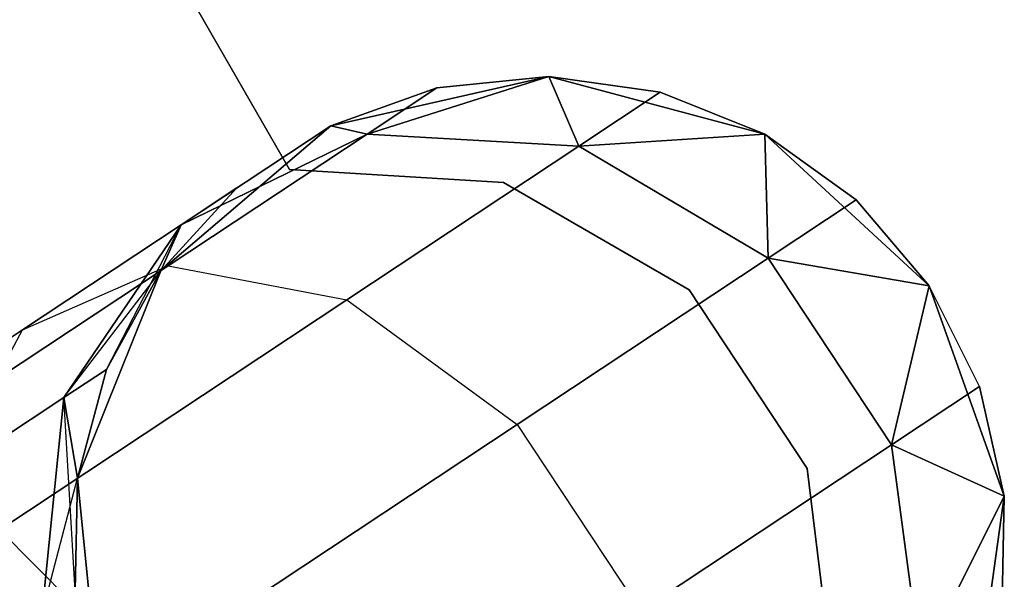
# Model space of a CAD drawing. Extents: x -91 to 91, y -91 to 262.
# Tile 39 of 256: x -51.52 to -49.41, y -33.45 to -32.26. Entities that reach past the tile are written whole.
import ezdxf

# ---------------------------------------------------------------- set-up
doc = ezdxf.new("R2010")
doc.units = 0
doc.header["$LTSCALE"] = 25.4
doc.layers.get('0').update_dxf_attribs({"linetype": 'CONTINUOUS'})

# ---------------------------------------------------------------- blocks, each defined once
blk = doc.blocks.new('ETE0_STL_1')
at = {"color": 0}
for p, q in [((-50.9396, -32.5781, 164.5076), (-53.7426, -27.7111, 164.5076)), ((-53.7426, -27.7111, 162.5076), (-50.9396, -32.5781, 162.5076)), ((-53.7426, -27.7111, 162.5076), (-50.9396, -32.5781, 162.5076)), ((-50.9396, -32.5781, 164.5076), (-53.7426, -27.7111, 164.5076)), ((-50.3846, -32.3786, 327.5076), (-50.8514, -32.4841, 327.5076)), ((-50.8514, -32.4841, 163.5076), (-50.3846, -32.3786, 163.5076)), ((-50.3846, -32.3786, 327.5076), (-50.8514, -32.4841, 327.5076)), ((-50.8514, -32.4841, 163.5076), (-50.3846, -32.3786, 163.5076)), ((-50.3846, -32.3786, 322.0076), (-50.7739, -32.502, 321.1065)), ((-50.3846, -32.3786, 322.0076), (-50.7739, -32.502, 321.1065)), ((-50.7739, -32.502, 168.9087), (-50.3846, -32.3786, 168.0076)), ((-50.7739, -32.502, 168.9087), (-50.3846, -32.3786, 168.0076)), ((-50.3846, -32.3786, 322.0076), (-50.6244, -32.403, 322.0076)), ((-50.6244, -32.403, 322.0076), (-50.3846, -32.3786, 327.5076)), ((-50.6244, -32.403, 322.0076), (-50.3846, -32.3786, 327.5076)), ((-50.3846, -32.3786, 322.0076), (-50.6244, -32.403, 322.0076)), ((-50.3846, -32.3786, 168.0076), (-50.6244, -32.403, 168.0076)), ((-50.6244, -32.403, 168.0076), (-50.3846, -32.3786, 163.5076)), ((-50.6244, -32.403, 168.0076), (-50.3846, -32.3786, 163.5076)), ((-50.3846, -32.3786, 168.0076), (-50.6244, -32.403, 168.0076)), ((-49.9222, -32.5022, 327.5076), (-50.3846, -32.3786, 327.5076)), ((-50.3846, -32.3786, 163.5076), (-49.9222, -32.5022, 163.5076)), ((-50.1459, -32.4124, 322.0076), (-50.3846, -32.3786, 327.5076)), ((-49.9222, -32.5022, 327.5076), (-50.3846, -32.3786, 327.5076)), ((-50.1459, -32.4124, 322.0076), (-50.3846, -32.3786, 322.0076)), ((-50.3846, -32.3786, 322.0076), (-50.3846, -32.3786, 327.5076)), ((-50.1459, -32.4124, 322.0076), (-50.3846, -32.3786, 327.5076)), ((-50.3846, -32.3786, 322.0076), (-50.3846, -32.3786, 327.5076)), ((-50.3846, -32.3786, 322.0076), (-50.3203, -32.5278, 320.9558)), ((-50.1459, -32.4124, 322.0076), (-50.3846, -32.3786, 322.0076)), ((-50.3846, -32.3786, 322.0076), (-50.3203, -32.5278, 320.9558)), ((-50.3203, -32.5278, 169.0594), (-50.3846, -32.3786, 168.0076)), ((-50.3203, -32.5278, 169.0594), (-50.3846, -32.3786, 168.0076)), ((-50.1459, -32.4124, 168.0076), (-50.3846, -32.3786, 168.0076)), ((-50.3846, -32.3786, 163.5076), (-50.1459, -32.4124, 168.0076)), ((-50.3846, -32.3786, 163.5076), (-49.9222, -32.5022, 163.5076)), ((-50.3846, -32.3786, 168.0076), (-50.3846, -32.3786, 163.5076)), ((-50.3846, -32.3786, 168.0076), (-50.3846, -32.3786, 163.5076)), ((-50.1459, -32.4124, 168.0076), (-50.3846, -32.3786, 168.0076)), ((-50.3846, -32.3786, 163.5076), (-50.1459, -32.4124, 168.0076)), ((-50.6244, -32.403, 322.0076), (-50.8514, -32.4841, 327.5076)), ((-50.6244, -32.403, 322.0076), (-50.8514, -32.4841, 322.0076)), ((-50.6244, -32.403, 322.0076), (-50.8514, -32.4841, 327.5076)), ((-50.6244, -32.403, 322.0076), (-50.8514, -32.4841, 322.0076)), ((-50.6244, -32.403, 168.0076), (-50.8514, -32.4841, 168.0076)), ((-50.8514, -32.4841, 163.5076), (-50.6244, -32.403, 168.0076)), ((-50.6244, -32.403, 168.0076), (-50.8514, -32.4841, 168.0076)), ((-50.8514, -32.4841, 163.5076), (-50.6244, -32.403, 168.0076)), ((-50.6244, -32.403, 322.0076), (-50.7739, -32.502, 321.1065)), ((-50.6244, -32.403, 322.0076), (-50.7739, -32.502, 321.1065)), ((-50.7739, -32.502, 168.9087), (-50.6244, -32.403, 168.0076)), ((-50.7739, -32.502, 168.9087), (-50.6244, -32.403, 168.0076)), ((-50.1459, -32.4124, 322.0076), (-50.3203, -32.5278, 320.9558)), ((-50.1459, -32.4124, 322.0076), (-50.3203, -32.5278, 320.9558)), ((-50.3203, -32.5278, 169.0594), (-50.1459, -32.4124, 168.0076)), ((-50.3203, -32.5278, 169.0594), (-50.1459, -32.4124, 168.0076)), ((-49.9222, -32.5022, 322.0076), (-50.1459, -32.4124, 322.0076)), ((-50.1459, -32.4124, 322.0076), (-49.9222, -32.5022, 327.5076)), ((-50.1459, -32.4124, 322.0076), (-49.9222, -32.5022, 327.5076)), ((-49.9222, -32.5022, 322.0076), (-50.1459, -32.4124, 322.0076)), ((-49.9222, -32.5022, 168.0076), (-50.1459, -32.4124, 168.0076)), ((-50.1459, -32.4124, 168.0076), (-49.9222, -32.5022, 163.5076)), ((-50.1459, -32.4124, 168.0076), (-49.9222, -32.5022, 163.5076)), ((-49.9222, -32.5022, 168.0076), (-50.1459, -32.4124, 168.0076)), ((-50.8514, -32.4841, 327.5076), (-51.2158, -32.7945, 327.5076)), ((-51.2158, -32.7945, 163.5076), (-50.8514, -32.4841, 163.5076)), ((-50.8514, -32.4841, 327.5076), (-51.2158, -32.7945, 327.5076)), ((-51.2158, -32.7945, 163.5076), (-50.8514, -32.4841, 163.5076)), ((-50.8514, -32.4841, 322.0076), (-51.1718, -32.6961, 321.2884)), ((-50.8514, -32.4841, 322.0076), (-51.1718, -32.6961, 321.2884)), ((-51.1718, -32.6961, 168.7269), (-50.8514, -32.4841, 168.0076)), ((-51.1718, -32.6961, 168.7269), (-50.8514, -32.4841, 168.0076)), ((-51.0525, -32.6172, 322.0076), (-50.8514, -32.4841, 327.5076)), ((-51.0525, -32.6172, 322.0076), (-50.8514, -32.4841, 327.5076)), ((-51.0525, -32.6172, 168.0076), (-50.8514, -32.4841, 163.5076)), ((-51.0525, -32.6172, 168.0076), (-50.8514, -32.4841, 163.5076)), ((-50.8514, -32.4841, 322.0076), (-50.8514, -32.4841, 327.5076)), ((-50.8514, -32.4841, 322.0076), (-50.8514, -32.4841, 327.5076)), ((-50.8514, -32.4841, 322.0076), (-50.7739, -32.502, 321.1065)), ((-50.8514, -32.4841, 322.0076), (-50.7739, -32.502, 321.1065)), ((-50.8514, -32.4841, 168.0076), (-50.8514, -32.4841, 163.5076)), ((-50.7739, -32.502, 168.9087), (-50.8514, -32.4841, 168.0076)), ((-50.7739, -32.502, 168.9087), (-50.8514, -32.4841, 168.0076)), ((-50.8514, -32.4841, 168.0076), (-50.8514, -32.4841, 163.5076)), ((-50.7739, -32.502, 321.1065), (-51.1995, -32.7837, 320.3427)), ((-50.7739, -32.502, 321.1065), (-51.1995, -32.7837, 320.3427)), ((-51.1995, -32.7837, 169.6726), (-50.7739, -32.502, 168.9087)), ((-51.1995, -32.7837, 169.6726), (-50.7739, -32.502, 168.9087)), ((-50.7739, -32.502, 321.1065), (-51.1718, -32.6961, 321.2884)), ((-50.7739, -32.502, 321.1065), (-51.1718, -32.6961, 321.2884)), ((-51.1718, -32.6961, 168.7269), (-50.7739, -32.502, 168.9087)), ((-51.1718, -32.6961, 168.7269), (-50.7739, -32.502, 168.9087)), ((-50.3203, -32.5278, 320.9558), (-50.7739, -32.502, 321.1065)), ((-50.3203, -32.5278, 320.9558), (-50.7739, -32.502, 321.1065)), ((-50.7739, -32.502, 168.9087), (-50.3203, -32.5278, 169.0594)), ((-50.7739, -32.502, 168.9087), (-50.3203, -32.5278, 169.0594)), ((-49.9222, -32.5022, 322.0076), (-50.3203, -32.5278, 320.9558)), ((-49.9222, -32.5022, 322.0076), (-50.3203, -32.5278, 320.9558)), ((-50.3203, -32.5278, 169.0594), (-49.9222, -32.5022, 168.0076)), ((-50.3203, -32.5278, 169.0594), (-49.9222, -32.5022, 168.0076)), ((-49.5702, -32.8265, 327.5076), (-49.9222, -32.5022, 327.5076)), ((-49.9222, -32.5022, 163.5076), (-49.5702, -32.8265, 163.5076)), ((-49.5702, -32.8265, 327.5076), (-49.9222, -32.5022, 327.5076)), ((-49.7265, -32.643, 322.0076), (-49.9222, -32.5022, 327.5076)), ((-49.7265, -32.643, 322.0076), (-49.9222, -32.5022, 322.0076)), ((-49.9222, -32.5022, 322.0076), (-49.9222, -32.5022, 327.5076)), ((-49.7265, -32.643, 322.0076), (-49.9222, -32.5022, 327.5076)), ((-49.9222, -32.5022, 322.0076), (-49.9222, -32.5022, 327.5076)), ((-49.9222, -32.5022, 322.0076), (-49.9151, -32.7678, 320.8707)), ((-49.7265, -32.643, 322.0076), (-49.9222, -32.5022, 322.0076)), ((-49.9222, -32.5022, 322.0076), (-49.9151, -32.7678, 320.8707)), ((-49.9151, -32.7678, 169.1445), (-49.9222, -32.5022, 168.0076)), ((-49.9151, -32.7678, 169.1445), (-49.9222, -32.5022, 168.0076)), ((-49.7265, -32.643, 168.0076), (-49.9222, -32.5022, 168.0076)), ((-49.9222, -32.5022, 163.5076), (-49.5702, -32.8265, 163.5076)), ((-49.9222, -32.5022, 163.5076), (-49.7265, -32.643, 168.0076)), ((-49.9222, -32.5022, 168.0076), (-49.9222, -32.5022, 163.5076)), ((-49.9222, -32.5022, 168.0076), (-49.9222, -32.5022, 163.5076)), ((-49.7265, -32.643, 168.0076), (-49.9222, -32.5022, 168.0076)), ((-49.9222, -32.5022, 163.5076), (-49.7265, -32.643, 168.0076)), ((-50.3203, -32.5278, 320.9558), (-50.8172, -32.8567, 320.0641)), ((-50.3203, -32.5278, 320.9558), (-50.8172, -32.8567, 320.0641)), ((-50.8172, -32.8567, 169.9511), (-50.3203, -32.5278, 169.0594)), ((-50.8172, -32.8567, 169.9511), (-50.3203, -32.5278, 169.0594)), ((-49.9151, -32.7678, 320.8707), (-50.3203, -32.5278, 320.9558)), ((-49.9151, -32.7678, 320.8707), (-50.3203, -32.5278, 320.9558)), ((-50.3203, -32.5278, 169.0594), (-49.9151, -32.7678, 169.1445)), ((-50.3203, -32.5278, 169.0594), (-49.9151, -32.7678, 169.1445)), ((-50.4816, -32.6059, 164.5076), (-50.9396, -32.5781, 164.5076)), ((-50.9396, -32.5781, 164.5076), (-50.9396, -32.5781, 162.5076)), ((-50.9396, -32.5781, 162.5076), (-50.4816, -32.6059, 162.5076)), ((-50.9396, -32.5781, 164.5076), (-50.9396, -32.5781, 162.5076)), ((-50.9396, -32.5781, 162.5076), (-50.4816, -32.6059, 162.5076)), ((-50.4816, -32.6059, 164.5076), (-50.9396, -32.5781, 164.5076)), ((-51.0525, -32.6172, 322.0076), (-51.2158, -32.7945, 327.5076)), ((-51.0525, -32.6172, 322.0076), (-51.2158, -32.7945, 322.0076)), ((-51.0525, -32.6172, 322.0076), (-51.2158, -32.7945, 327.5076)), ((-51.0525, -32.6172, 322.0076), (-51.2158, -32.7945, 322.0076)), ((-51.0525, -32.6172, 168.0076), (-51.2158, -32.7945, 168.0076)), ((-51.2158, -32.7945, 163.5076), (-51.0525, -32.6172, 168.0076)), ((-51.0525, -32.6172, 168.0076), (-51.2158, -32.7945, 168.0076)), ((-51.2158, -32.7945, 163.5076), (-51.0525, -32.6172, 168.0076)), ((-51.0525, -32.6172, 322.0076), (-51.1718, -32.6961, 321.2884)), ((-51.0525, -32.6172, 322.0076), (-51.1718, -32.6961, 321.2884)), ((-51.1718, -32.6961, 168.7269), (-51.0525, -32.6172, 168.0076)), ((-51.1718, -32.6961, 168.7269), (-51.0525, -32.6172, 168.0076)), ((-50.0843, -32.8354, 164.5076), (-50.4816, -32.6059, 164.5076)), ((-50.4816, -32.6059, 164.5076), (-50.4816, -32.6059, 162.5076)), ((-50.4816, -32.6059, 162.5076), (-50.0843, -32.8354, 162.5076)), ((-50.4816, -32.6059, 164.5076), (-50.4816, -32.6059, 162.5076)), ((-50.4816, -32.6059, 162.5076), (-50.0843, -32.8354, 162.5076)), ((-50.0843, -32.8354, 164.5076), (-50.4816, -32.6059, 164.5076)), ((-49.7265, -32.643, 322.0076), (-49.9151, -32.7678, 320.8707)), ((-49.7265, -32.643, 322.0076), (-49.9151, -32.7678, 320.8707)), ((-49.9151, -32.7678, 169.1445), (-49.7265, -32.643, 168.0076)), ((-49.9151, -32.7678, 169.1445), (-49.7265, -32.643, 168.0076)), ((-49.5702, -32.8265, 327.5076), (-49.7265, -32.643, 322.0076)), ((-49.5702, -32.8265, 322.0076), (-49.7265, -32.643, 322.0076)), ((-49.5702, -32.8265, 327.5076), (-49.7265, -32.643, 322.0076)), ((-49.5702, -32.8265, 322.0076), (-49.7265, -32.643, 322.0076)), ((-49.5702, -32.8265, 168.0076), (-49.7265, -32.643, 168.0076)), ((-49.7265, -32.643, 168.0076), (-49.5702, -32.8265, 163.5076)), ((-49.5702, -32.8265, 168.0076), (-49.7265, -32.643, 168.0076)), ((-49.7265, -32.643, 168.0076), (-49.5702, -32.8265, 163.5076)), ((-51.1718, -32.6961, 321.2884), (-51.5115, -32.921, 320.6786)), ((-51.1718, -32.6961, 321.2884), (-51.5115, -32.921, 320.6786)), ((-51.5115, -32.921, 169.3366), (-51.1718, -32.6961, 168.7269)), ((-51.5115, -32.921, 169.3366), (-51.1718, -32.6961, 168.7269)), ((-51.1718, -32.6961, 321.2884), (-51.4229, -33.0658, 321.4596)), ((-51.1718, -32.6961, 321.2884), (-51.4229, -33.0658, 321.4596)), ((-51.4229, -33.0658, 168.5556), (-51.1718, -32.6961, 168.7269)), ((-51.4229, -33.0658, 168.5556), (-51.1718, -32.6961, 168.7269)), ((-51.332, -33.0057, 322.0076), (-51.1718, -32.6961, 321.2884)), ((-51.332, -33.0057, 322.0076), (-51.1718, -32.6961, 321.2884)), ((-51.2158, -32.7945, 322.0076), (-51.1718, -32.6961, 321.2884)), ((-51.2158, -32.7945, 322.0076), (-51.1718, -32.6961, 321.2884)), ((-51.1718, -32.6961, 168.7269), (-51.2158, -32.7945, 168.0076)), ((-51.1718, -32.6961, 168.7269), (-51.2158, -32.7945, 168.0076)), ((-51.1995, -32.7837, 320.3427), (-51.8365, -33.2053, 319.8322)), ((-51.1995, -32.7837, 320.3427), (-51.8365, -33.2053, 319.8322)), ((-51.8365, -33.2053, 170.183), (-51.1995, -32.7837, 169.6726)), ((-51.8365, -33.2053, 170.183), (-51.1995, -32.7837, 169.6726)), ((-51.5115, -32.921, 320.6786), (-51.1995, -32.7837, 320.3427)), ((-51.5115, -32.921, 320.6786), (-51.1995, -32.7837, 320.3427)), ((-51.5115, -32.921, 169.3366), (-51.1995, -32.7837, 169.6726)), ((-51.5115, -32.921, 169.3366), (-51.1995, -32.7837, 169.6726)), ((-51.1995, -32.7837, 320.3427), (-50.8172, -32.8567, 320.0641)), ((-51.1995, -32.7837, 320.3427), (-50.8172, -32.8567, 320.0641)), ((-51.1995, -32.7837, 169.6726), (-50.8172, -32.8567, 169.9511)), ((-51.1995, -32.7837, 169.6726), (-50.8172, -32.8567, 169.9511)), ((-49.9151, -32.7678, 320.8707), (-50.4521, -33.1233, 319.9068)), ((-49.9151, -32.7678, 320.8707), (-50.4521, -33.1233, 319.9068)), ((-50.4521, -33.1233, 170.1084), (-49.9151, -32.7678, 169.1445)), ((-50.4521, -33.1233, 170.1084), (-49.9151, -32.7678, 169.1445)), ((-49.5702, -32.8265, 322.0076), (-49.9151, -32.7678, 320.8707)), ((-49.5702, -32.8265, 322.0076), (-49.9151, -32.7678, 320.8707)), ((-49.6509, -33.167, 320.8707), (-49.9151, -32.7678, 320.8707)), ((-49.6509, -33.167, 320.8707), (-49.9151, -32.7678, 320.8707)), ((-49.9151, -32.7678, 169.1445), (-49.5702, -32.8265, 168.0076)), ((-49.9151, -32.7678, 169.1445), (-49.5702, -32.8265, 168.0076)), ((-49.9151, -32.7678, 169.1445), (-49.6509, -33.167, 169.1445)), ((-49.9151, -32.7678, 169.1445), (-49.6509, -33.167, 169.1445)), ((-51.4229, -33.0658, 168.5556), (-51.2158, -32.7945, 168.0076)), ((-51.4229, -33.0658, 168.5556), (-51.2158, -32.7945, 168.0076)), ((-51.2158, -32.7945, 327.5076), (-51.3942, -33.2386, 327.5076)), ((-51.3942, -33.2386, 163.5076), (-51.2158, -32.7945, 163.5076)), ((-51.2158, -32.7945, 327.5076), (-51.3942, -33.2386, 327.5076)), ((-51.3942, -33.2386, 163.5076), (-51.2158, -32.7945, 163.5076)), ((-51.2158, -32.7945, 322.0076), (-51.332, -33.0057, 322.0076)), ((-51.332, -33.0057, 322.0076), (-51.2158, -32.7945, 327.5076)), ((-51.332, -33.0057, 322.0076), (-51.2158, -32.7945, 327.5076)), ((-51.2158, -32.7945, 322.0076), (-51.332, -33.0057, 322.0076)), ((-51.2158, -32.7945, 168.0076), (-51.332, -33.0057, 168.0076)), ((-51.332, -33.0057, 168.0076), (-51.2158, -32.7945, 163.5076)), ((-51.332, -33.0057, 168.0076), (-51.2158, -32.7945, 163.5076)), ((-51.2158, -32.7945, 168.0076), (-51.332, -33.0057, 168.0076)), ((-51.2158, -32.7945, 322.0076), (-51.2158, -32.7945, 327.5076)), ((-51.2158, -32.7945, 322.0076), (-51.2158, -32.7945, 327.5076)), ((-51.2158, -32.7945, 168.0076), (-51.2158, -32.7945, 163.5076)), ((-51.2158, -32.7945, 168.0076), (-51.2158, -32.7945, 163.5076)), ((-49.5702, -32.8265, 322.0076), (-49.6509, -33.167, 320.8707)), ((-49.5702, -32.8265, 322.0076), (-49.6509, -33.167, 320.8707)), ((-49.6509, -33.167, 169.1445), (-49.5702, -32.8265, 168.0076)), ((-49.6509, -33.167, 169.1445), (-49.5702, -32.8265, 168.0076)), ((-49.4092, -33.2773, 327.5076), (-49.5702, -32.8265, 327.5076)), ((-49.5702, -32.8265, 163.5076), (-49.4092, -33.2773, 163.5076)), ((-49.4623, -33.0421, 322.0076), (-49.5702, -32.8265, 327.5076)), ((-49.4092, -33.2773, 327.5076), (-49.5702, -32.8265, 327.5076)), ((-49.4623, -33.0421, 322.0076), (-49.5702, -32.8265, 327.5076)), ((-49.4623, -33.0421, 322.0076), (-49.5702, -32.8265, 322.0076)), ((-49.5702, -32.8265, 322.0076), (-49.5702, -32.8265, 327.5076)), ((-49.5702, -32.8265, 322.0076), (-49.5702, -32.8265, 327.5076)), ((-49.4623, -33.0421, 322.0076), (-49.5702, -32.8265, 322.0076)), ((-49.4623, -33.0421, 168.0076), (-49.5702, -32.8265, 168.0076)), ((-49.5702, -32.8265, 168.0076), (-49.5702, -32.8265, 163.5076)), ((-49.5702, -32.8265, 168.0076), (-49.5702, -32.8265, 163.5076)), ((-49.4623, -33.0421, 168.0076), (-49.5702, -32.8265, 168.0076)), ((-49.4623, -33.0421, 168.0076), (-49.5702, -32.8265, 163.5076)), ((-49.4623, -33.0421, 168.0076), (-49.5702, -32.8265, 163.5076)), ((-49.5702, -32.8265, 163.5076), (-49.4092, -33.2773, 163.5076)), ((-49.8312, -33.2181, 164.5076), (-50.0843, -32.8354, 164.5076)), ((-50.0843, -32.8354, 164.5076), (-50.0843, -32.8354, 162.5076)), ((-50.0843, -32.8354, 162.5076), (-49.8312, -33.2181, 162.5076)), ((-50.0843, -32.8354, 164.5076), (-50.0843, -32.8354, 162.5076)), ((-50.0843, -32.8354, 162.5076), (-49.8312, -33.2181, 162.5076)), ((-49.8312, -33.2181, 164.5076), (-50.0843, -32.8354, 164.5076)), ((-50.8172, -32.8567, 320.0641), (-51.5607, -33.3488, 319.4683)), ((-50.8172, -32.8567, 320.0641), (-51.5607, -33.3488, 319.4683)), ((-51.5607, -33.3488, 170.5469), (-50.8172, -32.8567, 169.9511)), ((-51.5607, -33.3488, 170.5469), (-50.8172, -32.8567, 169.9511)), ((-50.8172, -32.8567, 320.0641), (-50.4521, -33.1233, 319.9068)), ((-50.8172, -32.8567, 320.0641), (-50.4521, -33.1233, 319.9068)), ((-50.8172, -32.8567, 169.9511), (-50.4521, -33.1233, 170.1084)), ((-50.8172, -32.8567, 169.9511), (-50.4521, -33.1233, 170.1084)), ((-51.5115, -32.921, 320.6786), (-52.02, -33.2575, 320.2712)), ((-51.5115, -32.921, 320.6786), (-52.02, -33.2575, 320.2712)), ((-52.02, -33.2575, 169.744), (-51.5115, -32.921, 169.3366)), ((-52.02, -33.2575, 169.744), (-51.5115, -32.921, 169.3366)), ((-51.6817, -33.2372, 320.9951), (-51.5115, -32.921, 320.6786)), ((-51.6817, -33.2372, 320.9951), (-51.5115, -32.921, 320.6786)), ((-51.6817, -33.2372, 169.0201), (-51.5115, -32.921, 169.3366)), ((-51.6817, -33.2372, 169.0201), (-51.5115, -32.921, 169.3366)), ((-51.332, -33.0057, 322.0076), (-51.4229, -33.0658, 321.4596)), ((-51.332, -33.0057, 322.0076), (-51.4229, -33.0658, 321.4596)), ((-51.4229, -33.0658, 168.5556), (-51.332, -33.0057, 168.0076)), ((-51.4229, -33.0658, 168.5556), (-51.332, -33.0057, 168.0076)), ((-51.332, -33.0057, 322.0076), (-51.3942, -33.2386, 327.5076)), ((-51.332, -33.0057, 322.0076), (-51.3942, -33.2386, 322.0076)), ((-51.332, -33.0057, 322.0076), (-51.3942, -33.2386, 327.5076)), ((-51.332, -33.0057, 322.0076), (-51.3942, -33.2386, 322.0076)), ((-51.332, -33.0057, 168.0076), (-51.3942, -33.2386, 168.0076)), ((-51.3942, -33.2386, 163.5076), (-51.332, -33.0057, 168.0076)), ((-51.332, -33.0057, 168.0076), (-51.3942, -33.2386, 168.0076)), ((-51.3942, -33.2386, 163.5076), (-51.332, -33.0057, 168.0076)), ((-49.4623, -33.0421, 322.0076), (-49.6509, -33.167, 320.8707)), ((-49.4623, -33.0421, 322.0076), (-49.6509, -33.167, 320.8707)), ((-49.6509, -33.167, 169.1445), (-49.4623, -33.0421, 168.0076)), ((-49.6509, -33.167, 169.1445), (-49.4623, -33.0421, 168.0076)), ((-49.4092, -33.2773, 322.0076), (-49.4623, -33.0421, 322.0076)), ((-49.4623, -33.0421, 322.0076), (-49.4092, -33.2773, 327.5076)), ((-49.4623, -33.0421, 322.0076), (-49.4092, -33.2773, 327.5076)), ((-49.4092, -33.2773, 322.0076), (-49.4623, -33.0421, 322.0076)), ((-49.4092, -33.2773, 168.0076), (-49.4623, -33.0421, 168.0076)), ((-49.4623, -33.0421, 168.0076), (-49.4092, -33.2773, 163.5076)), ((-49.4623, -33.0421, 168.0076), (-49.4092, -33.2773, 163.5076)), ((-49.4092, -33.2773, 168.0076), (-49.4623, -33.0421, 168.0076)), ((-51.4229, -33.0658, 321.4596), (-51.6817, -33.2372, 320.9951)), ((-51.4229, -33.0658, 321.4596), (-51.6817, -33.2372, 320.9951)), ((-51.6817, -33.2372, 169.0201), (-51.4229, -33.0658, 168.5556)), ((-51.6817, -33.2372, 169.0201), (-51.4229, -33.0658, 168.5556)), ((-51.4229, -33.0658, 321.4596), (-51.4697, -33.5264, 321.5811)), ((-51.4229, -33.0658, 321.4596), (-51.4697, -33.5264, 321.5811)), ((-51.4697, -33.5264, 168.4341), (-51.4229, -33.0658, 168.5556)), ((-51.4697, -33.5264, 168.4341), (-51.4229, -33.0658, 168.5556)), ((-51.3989, -33.4796, 322.0076), (-51.4229, -33.0658, 321.4596)), ((-51.3942, -33.2386, 322.0076), (-51.4229, -33.0658, 321.4596)), ((-51.3989, -33.4796, 322.0076), (-51.4229, -33.0658, 321.4596)), ((-51.3942, -33.2386, 322.0076), (-51.4229, -33.0658, 321.4596)), ((-51.4229, -33.0658, 168.5556), (-51.3942, -33.2386, 168.0076)), ((-51.4229, -33.0658, 168.5556), (-51.3942, -33.2386, 168.0076)), ((-50.4521, -33.1233, 319.9068), (-51.2558, -33.6552, 319.2628)), ((-50.4521, -33.1233, 319.9068), (-51.2558, -33.6552, 319.2628)), ((-51.2558, -33.6552, 170.7524), (-50.4521, -33.1233, 170.1084)), ((-51.2558, -33.6552, 170.7524), (-50.4521, -33.1233, 170.1084)), ((-50.4521, -33.1233, 319.9068), (-50.1879, -33.5224, 319.9068)), ((-50.4521, -33.1233, 319.9068), (-50.1879, -33.5224, 319.9068)), ((-50.4521, -33.1233, 170.1084), (-50.1879, -33.5224, 170.1084)), ((-50.4521, -33.1233, 170.1084), (-50.1879, -33.5224, 170.1084)), ((-49.6509, -33.167, 320.8707), (-50.1879, -33.5224, 319.9068)), ((-49.6509, -33.167, 320.8707), (-50.1879, -33.5224, 319.9068)), ((-50.1879, -33.5224, 170.1084), (-49.6509, -33.167, 169.1445)), ((-50.1879, -33.5224, 170.1084), (-49.6509, -33.167, 169.1445)), ((-49.4092, -33.2773, 322.0076), (-49.6509, -33.167, 320.8707)), ((-49.4092, -33.2773, 322.0076), (-49.6509, -33.167, 320.8707)), ((-49.5883, -33.6338, 320.9558), (-49.6509, -33.167, 320.8707)), ((-49.5883, -33.6338, 320.9558), (-49.6509, -33.167, 320.8707)), ((-49.6509, -33.167, 169.1445), (-49.4092, -33.2773, 168.0076)), ((-49.6509, -33.167, 169.1445), (-49.4092, -33.2773, 168.0076)), ((-49.6509, -33.167, 169.1445), (-49.5883, -33.6338, 169.0594)), ((-49.6509, -33.167, 169.1445), (-49.5883, -33.6338, 169.0594)), ((-49.7758, -33.6736, 164.5076), (-49.8312, -33.2181, 164.5076)), ((-49.8312, -33.2181, 164.5076), (-49.8312, -33.2181, 162.5076)), ((-49.8312, -33.2181, 162.5076), (-49.7758, -33.6736, 162.5076)), ((-49.8312, -33.2181, 164.5076), (-49.8312, -33.2181, 162.5076)), ((-49.8312, -33.2181, 162.5076), (-49.7758, -33.6736, 162.5076)), ((-49.7758, -33.6736, 164.5076), (-49.8312, -33.2181, 164.5076)), ((-51.4697, -33.5264, 168.4341), (-51.3942, -33.2386, 168.0076)), ((-51.4697, -33.5264, 168.4341), (-51.3942, -33.2386, 168.0076)), ((-51.3942, -33.2386, 322.0076), (-51.3989, -33.4796, 322.0076)), ((-51.3989, -33.4796, 322.0076), (-51.3942, -33.2386, 327.5076)), ((-51.3989, -33.4796, 322.0076), (-51.3942, -33.2386, 327.5076)), ((-51.3942, -33.2386, 322.0076), (-51.3989, -33.4796, 322.0076)), ((-51.3942, -33.2386, 168.0076), (-51.3989, -33.4796, 168.0076)), ((-51.3989, -33.4796, 168.0076), (-51.3942, -33.2386, 163.5076)), ((-51.3989, -33.4796, 168.0076), (-51.3942, -33.2386, 163.5076)), ((-51.3942, -33.2386, 168.0076), (-51.3989, -33.4796, 168.0076)), ((-51.3942, -33.2386, 327.5076), (-51.3458, -33.7148, 327.5076)), ((-51.3458, -33.7148, 163.5076), (-51.3942, -33.2386, 163.5076)), ((-51.3942, -33.2386, 322.0076), (-51.3942, -33.2386, 327.5076)), ((-51.3942, -33.2386, 322.0076), (-51.3942, -33.2386, 327.5076)), ((-51.3942, -33.2386, 327.5076), (-51.3458, -33.7148, 327.5076)), ((-51.3458, -33.7148, 163.5076), (-51.3942, -33.2386, 163.5076)), ((-51.3942, -33.2386, 168.0076), (-51.3942, -33.2386, 163.5076)), ((-51.3942, -33.2386, 168.0076), (-51.3942, -33.2386, 163.5076)), ((-49.4092, -33.2773, 322.0076), (-49.5883, -33.6338, 320.9558)), ((-49.4092, -33.2773, 322.0076), (-49.5883, -33.6338, 320.9558)), ((-49.5883, -33.6338, 169.0594), (-49.4092, -33.2773, 168.0076)), ((-49.5883, -33.6338, 169.0594), (-49.4092, -33.2773, 168.0076)), ((-49.4761, -33.7512, 327.5076), (-49.4092, -33.2773, 327.5076)), ((-49.4092, -33.2773, 163.5076), (-49.4761, -33.7512, 163.5076)), ((-49.4761, -33.7512, 327.5076), (-49.4092, -33.2773, 327.5076)), ((-49.4092, -33.2773, 163.5076), (-49.4761, -33.7512, 163.5076)), ((-49.4139, -33.5183, 322.0076), (-49.4092, -33.2773, 327.5076)), ((-49.4139, -33.5183, 322.0076), (-49.4092, -33.2773, 322.0076)), ((-49.4139, -33.5183, 322.0076), (-49.4092, -33.2773, 327.5076)), ((-49.4139, -33.5183, 322.0076), (-49.4092, -33.2773, 322.0076)), ((-49.4139, -33.5183, 168.0076), (-49.4092, -33.2773, 168.0076)), ((-49.4092, -33.2773, 163.5076), (-49.4139, -33.5183, 168.0076)), ((-49.4139, -33.5183, 168.0076), (-49.4092, -33.2773, 168.0076)), ((-49.4092, -33.2773, 163.5076), (-49.4139, -33.5183, 168.0076)), ((-49.4092, -33.2773, 322.0076), (-49.4092, -33.2773, 327.5076)), ((-49.4092, -33.2773, 322.0076), (-49.4092, -33.2773, 327.5076)), ((-49.4092, -33.2773, 168.0076), (-49.4092, -33.2773, 163.5076)), ((-49.4092, -33.2773, 168.0076), (-49.4092, -33.2773, 163.5076)), ((-51.5607, -33.3488, 319.4683), (-51.2558, -33.6552, 319.2628)), ((-51.5607, -33.3488, 319.4683), (-51.2558, -33.6552, 319.2628)), ((-51.2558, -33.6552, 170.7524), (-51.5607, -33.3488, 170.5469)), ((-51.2558, -33.6552, 170.7524), (-51.5607, -33.3488, 170.5469))]:
    blk.add_line(p, q, dxfattribs=at)

msp = doc.modelspace()

# ---------------------------------------------------------------- block references
at = {"color": 253}
msp.add_blockref('ETE0_STL_1', (0, 0), dxfattribs=at)

doc.saveas('drawing.dxf')
